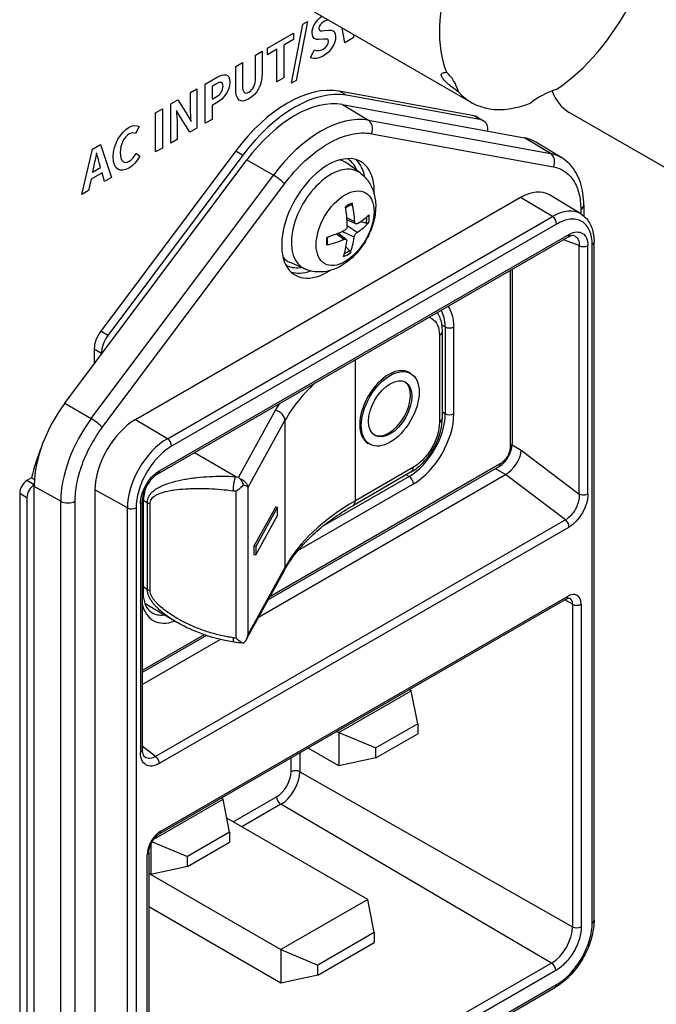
# Model space of a CAD drawing. Header units: millimetres. Extents: x 0 to 2376, y 0 to 1680.
# Tile 44 of 61: x 1440 to 1472, y 1136 to 1185. Entities that reach past the tile are written whole.
import ezdxf

# ---------------------------------------------------------------- set-up
doc = ezdxf.new("R2010")
doc.units = ezdxf.units.MM
doc.header["$LTSCALE"] = 0.2
doc.layers.add('01_Object Line', color=4, linetype='Continuous')

# ---------------------------------------------------------------- blocks, each defined once
blk = doc.blocks.new('A$Ccd511fa8')
for p, q in [((41.425, 64.798), (28.697, 72.147)), ((32.648, 65.737), (33.205, 68.618)), ((33.425, 68.746), (32.868, 65.865)), ((33.205, 68.618), (33.425, 68.746)), ((35.25, 67.712), (35.115, 68.442)), ((31.469, 67.448), (32.74, 68.182)), ((32.74, 67.863), (32.269, 67.59)), ((32.74, 68.182), (32.74, 67.863)), ((34.211, 67.887), (33.988, 67.868)), ((34.247, 68.305), (34.464, 68.324)), ((35.656, 67.946), (35.25, 67.712)), ((35.477, 68.213), (35.486, 68.219)), ((35.685, 68.112), (35.656, 67.946)), ((31.469, 67.129), (31.469, 67.448)), ((31.936, 67.399), (31.469, 67.129)), ((31.936, 65.799), (31.936, 67.399)), ((32.269, 67.59), (32.269, 65.991)), ((30.888, 67.112), (31.207, 67.296)), ((30.888, 66.023), (30.888, 67.112)), ((31.207, 67.296), (31.207, 66.241)), ((33.582, 66.992), (33.773, 67.367)), ((29.918, 66.552), (30.25, 66.744)), ((29.918, 65.497), (29.918, 66.552)), ((30.25, 66.744), (30.25, 65.655)), ((28.43, 65.693), (28.975, 66.008)), ((32.269, 65.991), (31.936, 65.799)), ((27.705, 65.274), (28.019, 65.456)), ((28.019, 65.456), (28.019, 63.537)), ((28.43, 63.774), (28.43, 65.693)), ((28.95, 65.69), (28.762, 65.581)), ((28.762, 65.581), (28.762, 64.951)), ((32.868, 65.865), (32.648, 65.737)), ((27.705, 64.509), (27.705, 65.274)), ((28.762, 64.951), (28.962, 65.067)), ((41.569, 64.142), (34.974, 65.347)), ((35.327, 65.142), (34.974, 65.347)), ((41.922, 63.938), (35.327, 65.142)), ((26.748, 64.722), (27.087, 64.918)), ((26.748, 62.803), (26.748, 64.722)), ((27.087, 64.918), (27.57, 64.175)), ((28.984, 64.776), (28.762, 64.648)), ((28.762, 64.648), (28.762, 63.966)), ((35.134, 64.689), (36.4, 63.922)), ((35.134, 64.689), (44.033, 63.062)), ((26.007, 64.294), (26.34, 64.486)), ((26.007, 62.375), (26.007, 64.294)), ((26.34, 64.486), (26.34, 62.567)), ((27.033, 64.407), (27.022, 64.401)), ((27.202, 64.092), (27.033, 64.407)), ((27.682, 63.343), (27.202, 64.092)), ((27.57, 64.175), (27.736, 63.856)), ((41.569, 64.142), (41.922, 63.938)), ((41.68, 64.102), (42.033, 63.898)), ((63.888, 54.104), (46.211, 64.31)), ((25.199, 63.618), (25.024, 63.273)), ((27.062, 63.755), (27.062, 62.985)), ((28.019, 63.537), (27.682, 63.343)), ((27.736, 63.856), (27.747, 63.862)), ((28.762, 63.966), (28.43, 63.774)), ((36.4, 63.922), (45.299, 62.295)), ((36.553, 63.268), (45.452, 61.641)), ((42.24, 63.389), (42.24, 63.44)), ((45.299, 62.295), (44.033, 63.062)), ((22.929, 62.517), (23.32, 62.743)), ((23.32, 62.743), (23.855, 61.133)), ((26.34, 62.567), (26.007, 62.375)), ((27.062, 62.985), (26.748, 62.803)), ((45.847, 62.089), (44.584, 62.855)), ((22.397, 60.291), (22.929, 62.517)), ((23.122, 62.338), (23.113, 62.333)), ((29.92, 62.429), (23.326, 53.61)), ((30.274, 62.225), (23.679, 53.406)), ((25.056, 62.311), (25.231, 62.173)), ((29.92, 62.429), (30.274, 62.225)), ((21.569, 50.092), (30.468, 61.995)), ((22.972, 61.624), (22.923, 61.385)), ((22.923, 61.385), (23.318, 61.614)), ((23.318, 61.614), (23.268, 61.795)), ((30.468, 61.995), (31.759, 61.242)), ((35.998, 61.348), (35.345, 61.825)), ((23.39, 61.357), (22.851, 61.046)), ((22.86, 49.339), (31.759, 61.242)), ((23.506, 60.932), (23.39, 61.357)), ((23.855, 61.133), (23.506, 60.932)), ((22.851, 61.046), (22.734, 60.486)), ((23.402, 48.91), (32.301, 60.813)), ((22.734, 60.486), (22.397, 60.291)), ((46.788, 59.344), (45.249, 60.277)), ((43.831, 60.149), (25.022, 49.289)), ((45.391, 59.217), (43.831, 60.149)), ((46.925, 59.768), (46.925, 59.246)), ((26.582, 48.357), (45.391, 59.217)), ((46.779, 59.564), (46.779, 59.349)), ((45.599, 58.852), (26.79, 47.992)), ((35.735, 58.962), (35.349, 59.15)), ((35.788, 58.859), (35.357, 59.05)), ((35.853, 58.441), (35.37, 58.77)), ((36.028, 58.974), (36.305, 58.897)), ((46.207, 58.34), (26.183, 46.779)), ((35.209, 58.101), (34.822, 58.366)), ((35.312, 58.099), (34.904, 58.397)), ((35.707, 58.202), (35.125, 58.487)), ((26.121, 46.641), (46.145, 58.202)), ((46.702, 57.795), (45.943, 58.086)), ((46.145, 58.202), (46.145, 58.202)), ((46.702, 45.647), (46.702, 57.795)), ((47.125, 45.648), (47.125, 57.795)), ((47.34, 24.697), (47.34, 57.847)), ((47.428, 24.819), (47.428, 57.969)), ((35.484, 57.554), (35.306, 57.741)), ((33.29, 56.657), (32.551, 56.984)), ((43.336, 56.581), (43.336, 47.983)), ((43.424, 56.632), (43.424, 48.105)), ((40.155, 53.821), (39.997, 53.912)), ((23.679, 53.406), (23.326, 53.61)), ((40.018, 49.371), (40.018, 53.617)), ((40.155, 53.821), (40.155, 49.575)), ((40.579, 49.575), (40.579, 53.821)), ((39.872, 53.412), (39.872, 49.167)), ((23.007, 52.744), (23.361, 52.54)), ((23.007, 52.744), (23.007, 52.016)), ((23.361, 52.54), (23.361, 52.489)), ((35.77, 45.329), (35.77, 52.213)), ((38.468, 51.552), (38.397, 51.593)), ((21.569, 50.092), (22.86, 49.339)), ((31.851, 49.742), (30.058, 46.484)), ((40.155, 49.575), (40.018, 49.654)), ((26.582, 48.357), (25.022, 49.289)), ((30.535, 45.989), (32.327, 49.246)), ((32.327, 49.246), (32.327, 42.061)), ((36.468, 48.088), (36.397, 48.129)), ((29.918, 46.503), (27.9, 47.669)), ((43.423, 48.059), (43.875, 47.792)), ((43.875, 47.792), (46.702, 45.647)), ((42.779, 46.988), (31.501, 40.477)), ((42.842, 47.125), (31.583, 40.625)), ((38.495, 46.733), (35.667, 45.1)), ((38.599, 46.962), (35.77, 45.329)), ((43.108, 46.603), (42.616, 46.894)), ((19.946, 46.44), (19.719, 46.309)), ((20.073, 46.105), (19.719, 46.309)), ((19.946, 46.44), (20.085, 46.36)), ((31.038, 39.634), (43.108, 46.603)), ((38.387, 46.513), (34.17, 44.079)), ((38.387, 46.513), (38.25, 46.592)), ((46.029, 44.387), (43.108, 46.603)), ((20.073, 46.105), (20.073, 46.105)), ((21.374, 45.298), (20.073, 46.023)), ((20.073, 12.873), (20.073, 46.023)), ((24.629, 44.975), (23.043, 45.86)), ((23.043, 45.86), (23.043, 12.71)), ((29.945, 38.61), (29.945, 45.795)), ((30.535, 38.803), (30.535, 45.989)), ((32.961, 42.89), (38.599, 46.146)), ((19.366, 45.697), (19.719, 45.492)), ((19.366, 45.697), (19.366, 13.159)), ((19.719, 45.492), (19.719, 12.955)), ((21.374, 12.148), (21.374, 45.298)), ((22.075, 12.151), (22.075, 45.301)), ((25.352, 45.296), (25.352, 33.149)), ((25.404, 45.354), (25.6, 45.241)), ((25.6, 45.241), (25.6, 40.995)), ((24.629, 11.825), (24.629, 44.975)), ((25.05, 44.977), (25.05, 11.828)), ((25.264, 45.174), (25.264, 33.026)), ((25.393, 45.125), (25.393, 40.879)), ((25.735, 40.939), (25.735, 45.185)), ((31.873, 45.032), (30.813, 43.106)), ((31.968, 45.015), (30.909, 43.089)), ((31.873, 45.032), (31.968, 45.015)), ((31.968, 44.606), (31.968, 45.015)), ((46.029, 44.387), (26.005, 32.826)), ((30.909, 42.681), (31.968, 44.606)), ((46.207, 44.043), (26.183, 32.482)), ((30.909, 43.089), (30.813, 43.106)), ((30.813, 43.106), (30.813, 42.698)), ((30.909, 43.089), (30.909, 42.681)), ((30.813, 42.698), (30.909, 42.681)), ((32.289, 41.907), (30.47, 38.603)), ((32.327, 42.061), (30.535, 38.803)), ((25.6, 40.995), (25.393, 41.114)), ((46.067, 40.517), (26.198, 29.045)), ((26.26, 29.182), (46.13, 40.654)), ((46.378, 40.266), (46.002, 40.479)), ((27.035, 39.388), (25.49, 40.28)), ((46.378, 40.266), (46.378, 24.507)), ((46.801, 40.267), (46.801, 24.508)), ((27.035, 39.388), (27.035, 39.388)), ((28.379, 38.775), (25.352, 37.028)), ((28.489, 38.738), (25.352, 36.926)), ((25.352, 36.351), (29.155, 38.546)), ((30.47, 38.603), (30.47, 38.603)), ((29.85, 38.415), (29.85, 38.415)), ((34.957, 34), (38.493, 36.041)), ((38.493, 36.041), (38.404, 36.092)), ((38.811, 34.429), (38.493, 36.041)), ((38.811, 34.429), (36.76, 33.245)), ((38.811, 34.429), (38.811, 33.939)), ((34.869, 34.051), (34.957, 34)), ((34.957, 34), (36.76, 33.245)), ((34.957, 34), (34.957, 32.367)), ((36.76, 32.755), (38.811, 33.939)), ((26.005, 32.826), (25.352, 33.331)), ((34.957, 32.367), (33.455, 33.235)), ((36.76, 32.755), (36.76, 33.245)), ((25.352, 33.149), (25.352, 33.149)), ((32.625, 32.082), (32.625, 32.756)), ((33.048, 33), (33.048, 32.083)), ((36.76, 32.755), (34.957, 32.367)), ((33.048, 32.083), (46.378, 24.507)), ((29.797, 29.631), (31.917, 30.855)), ((25.916, 28.78), (29.3, 30.734)), ((29.3, 30.734), (29.212, 30.785)), ((29.619, 29.122), (29.3, 30.734)), ((32.127, 30.488), (30.22, 29.387)), ((45.353, 22.732), (32.127, 30.488)), ((36.371, 25.835), (29.482, 29.813)), ((29.619, 29.122), (27.568, 27.938)), ((29.619, 29.122), (29.619, 28.632)), ((25.765, 28.519), (25.765, 27.06)), ((25.838, 28.662), (27.568, 27.938)), ((27.568, 27.448), (29.619, 28.632)), ((25.589, 12.261), (25.589, 28.02)), ((25.677, 28.142), (25.677, 12.384)), ((27.568, 27.448), (27.568, 27.938)), ((27.568, 27.448), (25.765, 27.06)), ((25.765, 27.06), (25.677, 27.111)), ((25.765, 27.06), (32.129, 23.386)), ((36.371, 25.835), (32.129, 23.386)), ((36.69, 24.223), (36.371, 25.835)), ((32.129, 21.753), (25.677, 25.478)), ((36.69, 24.223), (33.932, 22.63)), ((36.69, 24.223), (36.69, 23.733)), ((33.932, 22.141), (36.69, 23.733)), ((32.129, 23.386), (33.932, 22.63)), ((32.129, 23.386), (32.129, 21.753)), ((45.353, 22.732), (26.615, 11.914)), ((33.932, 22.141), (33.932, 22.63)), ((45.564, 22.366), (26.826, 11.547)), ((33.932, 22.141), (32.129, 21.753)), ((26.79, 10.823), (45.599, 21.682)), ((26.728, 10.685), (45.537, 21.545))]:
    blk.add_line(p, q)
for centre, major_axis, ratio, start_param, end_param in [((45.175, 71.294), (-3.75, -6.495), 0.57735, 5.050717, 5.858601), ((45.175, 71.294), (3.75, 6.495), 0.57735, 4.00352, 4.811403), ((37.895, 62.709), (2.129, 3.688), 0.57735, 5.766462, 6.190053), ((32.447, 59.454), (3.25, 5.629), 0.57735, 0.203331, 1.367465), ((32.801, 59.25), (3.25, 5.629), 0.57735, 0.203331, 1.367465), ((45.175, 71.294), (-3.75, -6.495), 0.57735, 6.097915, 6.905798), ((44.821, 61.619), (-2.129, -3.688), 0.57735, 3.672067, 4.095658), ((48.711, 68.64), (-2.5, -4.33), 0.57735, 5.836943, 6.283185), ((32.801, 59.25), (3, 5.196), 0.57735, 0.203154, 1.367642), ((34.08, 58.512), (2.984, 5.169), 0.57735, 0.203154, 1.367642), ((41.18, 63.236), (0.5, 0.866), 0.57735, 0, 0.203331), ((36.2, 63.472), (0.09, 0.492), 0.799705, 4.434443, 5.987786), ((41.533, 63.032), (0.5, 0.866), 0.57735, 5.497787, 6.486516), ((42.205, 58.801), (2.35, 4.07), 0.57735, 6.270842, 6.48634), ((34.427, 59.128), (-1.6, -2.771), 0.57735, 2.30731, 7.117468), ((43.484, 58.063), (2.334, 4.043), 0.57735, 6.270842, 6.48634), ((45.099, 61.845), (0.09, 0.492), 0.799705, 4.434443, 5.987786), ((34.56, 59.051), (1.357, 2.35), 0.57735, 6.221282, 9.486681), ((33.861, 59.454), (1.4, 2.425), 0.57735, 6.221282, 6.460896), ((34.003, 59.373), (1.6, 2.771), 0.57735, 5.688305, 6.150211), ((31.947, 61.017), (0.4, -0.299), 0.164736, 0.625309, 2.178652), ((43.831, 57.862), (1.4, 2.425), 0.57735, 6.270842, 7.068583), ((35.399, 58.566), (-0.741, -1.284), 0.57735, 3.726093, 4.041632), ((32.155, 60.573), (1.974, -4.59), 0.55342, 0.944985, 1.151048), ((31.912, 60.445), (-2.704, 4.202), 0.645375, 3.986836, 4.192898), ((46.425, 59.768), (0.5, 0), 0.57735, 5.497787, 6.283185), ((32.027, 60.366), (-4.995, -0.148), 0.494751, 2.433447, 2.639509), ((35.363, 58.587), (-0.681, -1.18), 0.57735, 2.143862, 2.40885), ((35.399, 58.566), (0.741, 1.284), 0.57735, 5.296889, 5.612428), ((45.391, 56.962), (1.381, 2.392), 0.57735, 6.270842, 7.068583), ((45.387, 58.974), (-0.15, 0.26), 0.57735, 3.926991, 5.480334), ((32.038, 60.653), (4.967, -0.542), 0.604856, 5.651517, 5.85758), ((32.029, 60.367), (-4.992, -0.213), 0.504218, 2.037644, 2.243706), ((46.21, 57.535), (-0.63, -0.855), 0.569836, 4.021448, 4.058034), ((35.399, 58.566), (-0.741, -1.284), 0.57735, 5.296889, 5.612428), ((32.04, 60.654), (4.96, -0.607), 0.59539, 5.27002, 5.476082), ((32.155, 60.575), (2.039, -4.562), 0.544736, 0.547947, 0.754009), ((31.912, 60.447), (-2.644, 4.24), 0.654059, 3.606807, 3.81287), ((47.128, 57.969), (0.3, 0), 0.57735, 5.497787, 6.283185), ((35.399, 58.566), (0.741, 1.284), 0.57735, 3.726093, 4.041632), ((35.363, 58.587), (-0.681, -1.18), 0.57735, 0.651375, 0.911474), ((33.861, 59.454), (-1.4, -2.425), 0.57735, 6.105475, 6.345089), ((34.003, 59.373), (-1.6, -2.771), 0.57735, 0.132974, 0.594881), ((38.387, 52.8), (1.25, 2.165), 0.57735, 5.497787, 5.967145), ((38.599, 52.678), (1.4, 2.425), 0.57735, 5.497787, 6.034128), ((23.714, 53.152), (-0.5, -0.866), 0.57735, 4.509058, 5.497787), ((39.518, 53.617), (0.5, 0), 0.57735, 5.497787, 6.283185), ((40.367, 53.943), (-0.3, 0), 0.57735, 0.785398, 2.356194), ((24.068, 52.948), (-0.5, -0.866), 0.57735, 4.509058, 5.497787), ((37.397, 49.861), (-1, -1.732), 0.57735, 3.141593, 6.283185), ((45.67, 46.799), (-14, 0), 0.57735, 5.727958, 5.975589), ((37.397, 49.861), (0.75, 1.299), 0.57735, 3.188751, 6.236027), ((23.396, 47.942), (2.35, 4.07), 0.57735, 1.367642, 2.334919), ((45.67, 47.207), (-14.5, 0), 0.57735, 5.935859, 5.975589), ((31.851, 49.333), (0.438, -0.241), 0.778174, 0.40456, 1.975356), ((38.387, 48.554), (1.25, 2.165), 0.57735, 3.926991, 5.497787), ((38.599, 48.432), (-1.4, -2.425), 0.57735, 0.785398, 2.356194), ((40.367, 49.697), (0.3, 0), 0.57735, 3.926991, 5.497787), ((24.675, 47.203), (2.334, 4.043), 0.57735, 1.367642, 2.356194), ((23.048, 49.114), (0.4, -0.299), 0.164736, 0.625309, 2.178652), ((25.022, 47.003), (1.4, 2.425), 0.57735, 0.785398, 2.356194), ((39.518, 49.371), (0.5, 0), 0.57735, 5.497787, 6.283185), ((26.582, 46.103), (1.381, 2.392), 0.57735, 0.785398, 2.356194), ((26.578, 48.115), (-0.15, 0.26), 0.57735, 3.926991, 5.480334), ((24.344, 47.436), (-3.25, -5.629), 0.57735, 4.947159, 5.202756), ((43.171, 47.381), (-0.558, -0.831), 0.520494, 0.821727, 2.392057), ((43.124, 48.105), (0.3, 0), 0.57735, 5.497787, 6.283185), ((26.18, 45.97), (-0.631, -0.859), 0.565615, 4.052289, 4.088875), ((38.245, 47.166), (0.25, -0.433), 0.57735, 0, 0.785398), ((42.629, 47.248), (0.15, -0.26), 0.57735, 0, 0.785398), ((19.719, 45.901), (-0.25, -0.433), 0.57735, 3.926991, 5.497787), ((34.47, 57.45), (19.5, 0), 0.577348, 4.476794, 4.484153), ((38.387, 46.268), (-0.15, 0.26), 0.57735, 3.926991, 5.497787), ((20.073, 45.697), (-0.25, -0.433), 0.57735, 3.925573, 5.497787), ((23.396, 47.942), (-2.35, -4.07), 0.57735, 5.476516, 5.497792), ((34.47, 57.042), (20, 0), 0.57735, 4.476792, 4.48415), ((30.058, 46.076), (0.499, -0.128), 0.188829, 0.356078, 0.526776), ((21.721, 45.505), (0.5, 0), 0.57735, 3.944444, 5.497787), ((25.953, 45.445), (0.5, 0), 0.57735, 3.926991, 4.260388), ((45.67, 39.614), (-14, 0), 0.57735, 5.497787, 5.975589), ((35.417, 45.533), (0.25, -0.433), 0.57735, 0, 0.785398), ((24.837, 45.1), (-0.3, 0), 0.57735, 0.802851, 2.356194), ((27.285, 46.146), (1.4, 2.425), 0.57735, 2.266831, 2.266838), ((25.093, 45.125), (0.3, 0), 0.57735, 5.754188, 6.283185), ((31.851, 42.148), (0.438, -0.241), 0.778174, 0, 0.40456), ((25.953, 41.199), (0.5, 0), 0.57735, 3.926991, 4.260388), ((25.093, 40.879), (0.3, 0), 0.57735, 5.754188, 6.283185), ((45.917, 40.777), (0.15, -0.26), 0.57735, 0, 0.785398), ((46.13, 39.879), (0.475, 0.822), 0.57735, 5.497787, 7.068583), ((45.919, 40), (0.325, 0.562), 0.57735, 5.497787, 6.288739), ((27.285, 41.9), (-1.4, -2.425), 0.57735, 5.715791, 6.89007), ((46.589, 40.389), (0.3, 0), 0.57735, 3.934845, 5.497787), ((27.073, 42.022), (-1.25, -2.165), 0.57735, 0, 0.402716), ((34.47, 49.857), (-20, 0), 0.57735, 1.3352, 1.342558), ((30.058, 38.891), (0.174, 0.678), 0.690861, 4.590173, 4.760871), ((31.917, 31.673), (-0.501, -0.868), 0.57735, 0.785398, 2.356194), ((32.127, 31.552), (0.651, 1.128), 0.57735, 3.926991, 5.497787), ((32.838, 31.96), (0.3, 0), 0.57735, 0.793252, 2.356194), ((32.129, 30.732), (-0.15, 0.26), 0.57735, 0.785398, 2.348341), ((26.26, 28.407), (0.475, 0.822), 0.57735, 0.785398, 2.356194), ((26.048, 29.305), (0.15, -0.26), 0.57735, 0, 0.785398), ((25.377, 28.142), (0.3, 0), 0.57735, 5.497787, 6.283185), ((47.128, 24.819), (0.3, 0), 0.57735, 5.497787, 6.283185), ((45.353, 23.916), (-0.725, -1.255), 0.57735, 0.785398, 2.356194), ((46.589, 24.631), (0.3, 0), 0.57735, 3.934845, 5.497787), ((45.352, 22.488), (0.15, -0.26), 0.57735, 0.785398, 2.348341), ((45.387, 21.805), (0.15, -0.26), 0.57735, 0, 0.785398)]:
    blk.add_ellipse(centre, major_axis=major_axis, ratio=ratio, start_param=start_param, end_param=end_param)
for centre, major_axis in [((35.264, 58.645), (-0.999, -1.73)), ((37.468, 49.82), (1, 1.732)), ((37.468, 49.82), (0.75, 1.299))]:
    blk.add_ellipse(centre, major_axis=major_axis, ratio=0.57735)
for points, knots in [([(33.988, 67.868), (33.82, 67.851), (33.651, 67.909), (33.651, 68.189), (33.651, 68.471), (33.844, 68.806), (34.127, 69.012)], [5, 5, 5, 5, 6, 6, 6, 6.899035, 6.899035, 6.899035, 6.899035]), ([(34.467, 68.816), (34.394, 68.819), (34.316, 68.798), (34.226, 68.747), (34.08, 68.662), (33.986, 68.533), (33.986, 68.406), (33.986, 68.268), (34.105, 68.288), (34.247, 68.305)], [9.346779, 9.346779, 9.346779, 9.346779, 10, 10, 10, 11, 11, 11, 12, 12, 12, 12]), ([(34.464, 68.324), (34.667, 68.345), (34.799, 68.273), (34.799, 67.996), (34.799, 67.682), (34.572, 67.284), (34.188, 67.062), (33.966, 66.934), (33.744, 66.907), (33.582, 66.992)], [13, 13, 13, 13, 14, 14, 14, 15, 15, 15, 16, 16, 16, 16]), ([(33.773, 67.367), (33.892, 67.309), (34.049, 67.314), (34.195, 67.398), (34.368, 67.498), (34.46, 67.637), (34.46, 67.772), (34.46, 67.914), (34.359, 67.9), (34.211, 67.887)], [1, 1, 1, 1, 2, 2, 2, 3, 3, 3, 4, 4, 4, 4]), ([(28.975, 66.008), (29.344, 66.221), (29.626, 66.236), (29.626, 65.782), (29.626, 65.344), (29.341, 64.982), (28.984, 64.776)], [1, 1, 1, 1, 2, 2, 2, 3, 3, 3, 3]), ([(31.207, 66.241), (31.207, 65.603), (30.971, 65.205), (30.565, 64.97), (30.16, 64.737), (29.918, 64.859), (29.918, 65.497)], [8, 8, 8, 8, 9, 9, 9, 10, 10, 10, 10]), ([(30.25, 65.655), (30.25, 65.256), (30.369, 65.19), (30.565, 65.302), (30.762, 65.416), (30.888, 65.624), (30.888, 66.023)], [3, 3, 3, 3, 4, 4, 4, 5, 5, 5, 5]), ([(40.798, 65.308), (40.643, 65.421), (40.494, 65.535), (40.289, 65.708), (40.214, 65.775), (40.087, 65.905), (40.035, 65.967), (39.973, 66.07), (39.959, 66.115), (39.966, 66.182), (39.985, 66.206), (40.056, 66.252), (40.127, 66.266), (40.213, 66.267)], [-1.31161, -1.31161, -1.31161, -1.31161, -1.2581378, -1.2581378, -1.2293251, -1.2293251, -1.2005123, -1.2005123, -1.1716995, -1.1716995, -1.1428867, -1.1428867, -1.0894145, -1.0894145, -1.0894145, -1.0894145]), ([(28.962, 65.067), (29.191, 65.199), (29.301, 65.374), (29.301, 65.594), (29.301, 65.817), (29.18, 65.823), (28.95, 65.69)], [0, 0, 0, 0, 1, 1, 1, 2, 2, 2, 2]), ([(23.94, 62.133), (23.94, 62.766), (24.292, 63.34), (24.712, 63.583), (24.923, 63.705), (25.092, 63.685), (25.199, 63.618)], [0, 0, 0, 0, 1, 1, 1, 2, 2, 2, 2]), ([(25.024, 63.273), (24.941, 63.318), (24.845, 63.33), (24.719, 63.257), (24.467, 63.112), (24.279, 62.754), (24.279, 62.342), (24.279, 61.925), (24.449, 61.772), (24.712, 61.923), (24.854, 62.005), (24.966, 62.148), (25.056, 62.311)], [3, 3, 3, 3, 4, 4, 4, 5, 5, 5, 6, 6, 6, 7, 7, 7, 7]), ([(32.301, 60.813), (32.609, 61.226), (32.94, 61.598), (33.301, 61.933), (33.663, 62.269), (34.04, 62.553), (34.427, 62.776), (34.813, 62.999), (35.19, 63.151), (35.552, 63.233), (35.914, 63.315), (36.244, 63.325), (36.553, 63.268)], [0, 0, 0, 0, 0.25, 0.25, 0.25, 0.5, 0.5, 0.5, 0.75, 0.75, 0.75, 1, 1, 1, 1]), ([(25.231, 62.173), (25.094, 61.91), (24.916, 61.709), (24.701, 61.585), (24.281, 61.342), (23.94, 61.493), (23.94, 62.133)], [8, 8, 8, 8, 9, 9, 9, 10, 10, 10, 10]), ([(46.925, 59.768), (46.925, 59.966), (46.912, 60.159), (46.858, 60.53), (46.817, 60.709), (46.705, 61.05), (46.634, 61.211), (46.46, 61.511), (46.358, 61.649), (46.124, 61.895), (45.991, 62.001), (45.847, 62.089)], [6.2831853, 6.2831853, 6.2831853, 6.2831853, 6.4377964, 6.4377964, 6.5924074, 6.5924074, 6.7470185, 6.7470185, 6.9016295, 6.9016295, 7.0562406, 7.0562406, 7.0562406, 7.0562406]), ([(35.849, 61.457), (35.842, 61.476), (35.834, 61.495), (35.825, 61.514), (35.721, 61.75), (35.569, 61.93), (35.37, 62.047)], [0.6151564, 0.6151564, 0.6151564, 0.6151564, 0.625, 0.625, 0.625, 0.748202, 0.748202, 0.748202, 0.748202]), ([(45.452, 61.641), (45.653, 61.604), (45.835, 61.531), (46, 61.419), (46.165, 61.308), (46.309, 61.159), (46.426, 60.975), (46.544, 60.791), (46.632, 60.577), (46.691, 60.338), (46.75, 60.099), (46.779, 59.842), (46.779, 59.564)], [0, 0, 0, 0, 0.25, 0.25, 0.25, 0.5, 0.5, 0.5, 0.75, 0.75, 0.75, 1, 1, 1, 1]), ([(35.998, 61.348), (36.158, 61.231), (36.294, 61.088), (36.521, 60.763), (36.605, 60.58), (36.732, 60.167), (36.759, 59.938), (36.76, 59.432), (36.715, 59.157), (36.559, 58.606), (36.442, 58.332), (36.151, 57.82), (35.977, 57.582), (35.573, 57.154), (35.344, 56.963), (34.832, 56.669), (34.552, 56.559), (34.004, 56.494), (33.756, 56.506), (33.436, 56.599), (33.362, 56.625), (33.29, 56.657)], [0.804173, 0.804173, 0.804173, 0.804173, 1.006097, 1.006097, 1.234589, 1.234589, 1.526249, 1.526249, 1.900996, 1.900996, 2.302846, 2.302846, 2.700481, 2.700481, 3.102169, 3.102169, 3.476465, 3.476465, 3.741676, 3.741676, 3.821959, 3.821959, 3.821959, 3.821959]), ([(35.288, 59.645), (35.301, 59.654), (35.314, 59.663), (35.348, 59.685), (35.37, 59.698), (35.412, 59.722), (35.434, 59.733), (35.476, 59.754), (35.497, 59.763), (35.538, 59.78), (35.559, 59.788), (35.579, 59.794)], [6.14227, 6.14227, 6.14227, 6.14227, 6.1824378, 6.1824378, 6.2498572, 6.2498572, 6.3172765, 6.3172765, 6.3846958, 6.3846958, 6.4521151, 6.4521151, 6.4521151, 6.4521151]), ([(35.609, 59.873), (35.61, 59.864), (35.611, 59.854), (35.611, 59.836), (35.608, 59.825), (35.6, 59.809), (35.594, 59.802), (35.584, 59.796), (35.582, 59.795), (35.579, 59.794)], [0.01226288, 0.01226288, 0.01226288, 0.01226288, 0.01515427, 0.01515427, 0.01895955, 0.01895955, 0.02271597, 0.02271597, 0.02396032, 0.02396032, 0.02396032, 0.02396032]), ([(46.788, 59.344), (46.874, 59.292), (46.953, 59.228), (47.092, 59.083), (47.152, 59.001), (47.255, 58.823), (47.297, 58.728), (47.363, 58.526), (47.388, 58.42), (47.42, 58.2), (47.428, 58.086), (47.428, 57.969)], [5.5101301, 5.5101301, 5.5101301, 5.5101301, 5.6647411, 5.6647411, 5.8193522, 5.8193522, 5.9739632, 5.9739632, 6.1285743, 6.1285743, 6.2831853, 6.2831853, 6.2831853, 6.2831853]), ([(35.37, 58.77), (35.371, 58.748), (35.368, 58.723), (35.353, 58.673), (35.342, 58.649), (35.316, 58.606), (35.299, 58.586), (35.263, 58.552), (35.243, 58.54), (35.225, 58.531)], [0, 0, 0, 0, 0.00749492, 0.00749492, 0.01498984, 0.01498984, 0.02248639, 0.02248639, 0.02966793, 0.02966793, 0.02966793, 0.02966793]), ([(35.869, 58.871), (35.853, 58.861), (35.836, 58.855), (35.804, 58.853), (35.789, 58.857), (35.765, 58.874), (35.755, 58.887), (35.74, 58.921), (35.736, 58.941), (35.735, 58.962)], [0, 0, 0, 0, 0.00749492, 0.00749492, 0.01498984, 0.01498984, 0.02248639, 0.02248639, 0.02966793, 0.02966793, 0.02966793, 0.02966793]), ([(36.427, 58.918), (36.422, 58.913), (36.415, 58.908), (36.399, 58.899), (36.387, 58.895), (36.363, 58.891), (36.349, 58.89), (36.326, 58.892), (36.315, 58.894), (36.305, 58.897)], [0.01226288, 0.01226288, 0.01226288, 0.01226288, 0.01515427, 0.01515427, 0.01895955, 0.01895955, 0.02271597, 0.02271597, 0.02575161, 0.02575161, 0.02575161, 0.02575161]), ([(47.34, 57.847), (47.34, 58.107), (47.298, 58.335), (47.211, 58.532), (47.124, 58.728), (46.997, 58.877), (46.83, 58.973), (46.664, 59.07), (46.471, 59.105), (46.258, 59.082), (46.044, 59.06), (45.826, 58.982), (45.599, 58.852)], [0, 0, 0, 0, 0.25, 0.25, 0.25, 0.5, 0.5, 0.5, 0.75, 0.75, 0.75, 1, 1, 1, 1]), ([(35.707, 58.202), (35.71, 58.222), (35.716, 58.246), (35.734, 58.293), (35.746, 58.317), (35.772, 58.359), (35.788, 58.381), (35.821, 58.416), (35.838, 58.43), (35.853, 58.441)], [0, 0, 0, 0, 0.00749492, 0.00749492, 0.01498984, 0.01498984, 0.02248639, 0.02248639, 0.02966793, 0.02966793, 0.02966793, 0.02966793]), ([(46.145, 58.202), (46.149, 58.205), (46.152, 58.207), (46.156, 58.21), (46.172, 58.223), (46.185, 58.241), (46.194, 58.263), (46.202, 58.285), (46.207, 58.311), (46.207, 58.34)], [0.4429001, 0.4429001, 0.4429001, 0.4429001, 0.5, 0.5, 0.5, 0.75, 0.75, 0.75, 1, 1, 1, 1]), ([(46.236, 58.356), (46.235, 58.327), (46.23, 58.3), (46.211, 58.255), (46.198, 58.237), (46.176, 58.22), (46.171, 58.217), (46.166, 58.214)], [0, 0, 0, 0, 0.25, 0.25, 0.5, 0.5, 0.5689111, 0.5689111, 0.5689111, 0.5689111]), ([(46.47, 58.274), (46.446, 58.284), (46.414, 58.289), (46.314, 58.278), (46.243, 58.256), (46.166, 58.214)], [0, 0, 0, 0, 0.03364511, 0.03364511, 0.0708247, 0.0708247, 0.0708247, 0.0708247]), ([(46.236, 58.356), (46.354, 58.42), (46.471, 58.456), (46.578, 58.462), (46.686, 58.469), (46.784, 58.445), (46.866, 58.394), (46.948, 58.342), (47.014, 58.262), (47.058, 58.16), (47.102, 58.058), (47.125, 57.933), (47.125, 57.795)], [0, 0, 0, 0, 0.25, 0.25, 0.25, 0.5, 0.5, 0.5, 0.75, 0.75, 0.75, 1, 1, 1, 1]), ([(46.47, 58.274), (46.49, 58.267), (46.509, 58.257), (46.527, 58.246), (46.587, 58.207), (46.633, 58.147), (46.663, 58.07), (46.693, 57.993), (46.706, 57.899), (46.702, 57.795)], [-0.573347, -0.573347, -0.573347, -0.573347, -0.5, -0.5, -0.5, -0.25, -0.25, -0.25, 0, 0, 0, 0]), ([(34.412, 57.881), (34.412, 57.879), (34.413, 57.878), (34.413, 57.869), (34.41, 57.86), (34.4, 57.847), (34.391, 57.84), (34.376, 57.832), (34.367, 57.829), (34.358, 57.827)], [0.03695808, 0.03695808, 0.03695808, 0.03695808, 0.03763655, 0.03763655, 0.04139296, 0.04139296, 0.04519824, 0.04519824, 0.04808963, 0.04808963, 0.04808963, 0.04808963]), ([(34.412, 57.881), (34.41, 57.903), (34.408, 57.926), (34.405, 57.974), (34.405, 57.998), (34.405, 58.048), (34.406, 58.073), (34.409, 58.124), (34.412, 58.151), (34.417, 58.195), (34.419, 58.212), (34.422, 58.23)], [4.5436527, 4.5436527, 4.5436527, 4.5436527, 4.6109998, 4.6109998, 4.6783469, 4.6783469, 4.745694, 4.745694, 4.8130411, 4.8130411, 4.8574163, 4.8574163, 4.8574163, 4.8574163]), ([(35.209, 58.101), (35.228, 58.109), (35.248, 58.114), (35.284, 58.113), (35.299, 58.108), (35.323, 58.092), (35.333, 58.079), (35.343, 58.047), (35.345, 58.029), (35.343, 58.01)], [0, 0, 0, 0, 0.00749492, 0.00749492, 0.01498984, 0.01498984, 0.02248639, 0.02248639, 0.02966793, 0.02966793, 0.02966793, 0.02966793]), ([(46.702, 57.795), (46.73, 57.779), (46.763, 57.766), (46.799, 57.758), (46.836, 57.749), (46.875, 57.745), (46.914, 57.745), (46.953, 57.745), (46.992, 57.749), (47.028, 57.758), (47.064, 57.767), (47.097, 57.779), (47.125, 57.795)], [-1, -1, -1, -1, -0.75, -0.75, -0.75, -0.5, -0.5, -0.5, -0.25, -0.25, -0.25, 0, 0, 0, 0]), ([(35.484, 57.554), (35.491, 57.546), (35.498, 57.537), (35.51, 57.518), (35.516, 57.504), (35.523, 57.481), (35.524, 57.467), (35.523, 57.449), (35.522, 57.44), (35.519, 57.433)], [0.0346009, 0.0346009, 0.0346009, 0.0346009, 0.03763655, 0.03763655, 0.04139296, 0.04139296, 0.04519824, 0.04519824, 0.04808963, 0.04808963, 0.04808963, 0.04808963]), ([(32.37, 56.851), (32.571, 56.738), (32.802, 56.696), (33.059, 56.724), (33.08, 56.726), (33.101, 56.728), (33.121, 56.732)], [0.7518718, 0.7518718, 0.7518718, 0.7518718, 0.875, 0.875, 0.875, 0.8849689, 0.8849689, 0.8849689, 0.8849689]), ([(40.018, 53.617), (40.018, 53.716), (40.011, 53.815), (39.983, 54.008), (39.961, 54.102), (39.899, 54.286), (39.859, 54.375), (39.797, 54.48), (39.784, 54.501), (39.77, 54.522)], [0, 0, 0, 0, 0.1570796, 0.1570796, 0.3141593, 0.3141593, 0.4712389, 0.4712389, 0.5114087, 0.5114087, 0.5114087, 0.5114087]), ([(39.371, 54.292), (39.416, 54.278), (39.458, 54.26), (39.499, 54.237), (39.623, 54.165), (39.717, 54.052), (39.78, 53.908), (39.843, 53.763), (39.872, 53.599), (39.872, 53.412)], [0.418628, 0.418628, 0.418628, 0.418628, 0.5, 0.5, 0.5, 0.75, 0.75, 0.75, 1, 1, 1, 1]), ([(38.495, 46.733), (38.668, 46.833), (38.831, 46.958), (39.136, 47.248), (39.276, 47.413), (39.527, 47.768), (39.638, 47.959), (39.82, 48.355), (39.892, 48.559), (39.991, 48.967), (40.018, 49.171), (40.018, 49.371)], [4.712389, 4.712389, 4.712389, 4.712389, 5.026548, 5.026548, 5.340708, 5.340708, 5.654867, 5.654867, 5.969026, 5.969026, 6.283185, 6.283185, 6.283185, 6.283185]), ([(39.872, 49.167), (39.872, 48.98), (39.843, 48.782), (39.78, 48.565), (39.717, 48.348), (39.623, 48.128), (39.499, 47.912), (39.375, 47.697), (39.231, 47.506), (39.074, 47.343), (38.917, 47.179), (38.761, 47.056), (38.599, 46.962)], [0, 0, 0, 0, 0.25, 0.25, 0.25, 0.5, 0.5, 0.5, 0.75, 0.75, 0.75, 1, 1, 1, 1]), ([(22.075, 45.301), (22.075, 45.578), (22.103, 45.868), (22.163, 46.176), (22.222, 46.483), (22.31, 46.799), (22.428, 47.119), (22.545, 47.439), (22.688, 47.753), (22.853, 48.055), (23.019, 48.358), (23.201, 48.641), (23.402, 48.91)], [0, 0, 0, 0, 0.25, 0.25, 0.25, 0.5, 0.5, 0.5, 0.75, 0.75, 0.75, 1, 1, 1, 1]), ([(26.79, 47.992), (26.564, 47.862), (26.346, 47.687), (26.132, 47.463), (25.919, 47.239), (25.726, 46.982), (25.56, 46.693), (25.393, 46.405), (25.266, 46.109), (25.179, 45.812), (25.092, 45.515), (25.05, 45.239), (25.05, 44.977)], [0, 0, 0, 0, 0.25, 0.25, 0.25, 0.5, 0.5, 0.5, 0.75, 0.75, 0.75, 1, 1, 1, 1]), ([(42.779, 46.988), (42.855, 47.032), (42.925, 47.085), (43.054, 47.208), (43.113, 47.277), (43.218, 47.426), (43.264, 47.506), (43.34, 47.672), (43.371, 47.757), (43.413, 47.931), (43.424, 48.018), (43.424, 48.105)], [4.712389, 4.712389, 4.712389, 4.712389, 5.026548, 5.026548, 5.340708, 5.340708, 5.654867, 5.654867, 5.969026, 5.969026, 6.283185, 6.283185, 6.283185, 6.283185]), ([(43.336, 47.983), (43.336, 47.91), (43.325, 47.833), (43.301, 47.749), (43.276, 47.665), (43.24, 47.579), (43.192, 47.495), (43.143, 47.411), (43.087, 47.337), (43.026, 47.273), (42.965, 47.21), (42.905, 47.162), (42.842, 47.125)], [0, 0, 0, 0, 0.25, 0.25, 0.25, 0.5, 0.5, 0.5, 0.75, 0.75, 0.75, 1, 1, 1, 1]), ([(25.264, 45.174), (25.264, 45.312), (25.287, 45.463), (25.331, 45.616), (25.376, 45.769), (25.441, 45.925), (25.523, 46.071), (25.605, 46.217), (25.703, 46.354), (25.811, 46.472), (25.919, 46.59), (26.036, 46.689), (26.154, 46.761)], [0, 0, 0, 0, 0.25, 0.25, 0.25, 0.5, 0.5, 0.5, 0.75, 0.75, 0.75, 1, 1, 1, 1]), ([(26.154, 46.761), (26.154, 46.733), (26.151, 46.707), (26.135, 46.664), (26.123, 46.647), (26.105, 46.632), (26.102, 46.63), (26.099, 46.628)], [0, 0, 0, 0, 0.25, 0.25, 0.5, 0.5, 0.5461031, 0.5461031, 0.5461031, 0.5461031]), ([(26.183, 46.779), (26.183, 46.75), (26.178, 46.724), (26.17, 46.702), (26.161, 46.68), (26.148, 46.662), (26.132, 46.649), (26.129, 46.646), (26.125, 46.644), (26.121, 46.641)], [0, 0, 0, 0, 0.25, 0.25, 0.25, 0.5, 0.5, 0.5, 0.5571001, 0.5571001, 0.5571001, 0.5571001]), ([(26.099, 46.628), (26.037, 46.591), (25.972, 46.541), (25.842, 46.42), (25.776, 46.347), (25.653, 46.183), (25.594, 46.091), (25.494, 45.898), (25.451, 45.795), (25.388, 45.596), (25.367, 45.496), (25.354, 45.368), (25.352, 45.331), (25.352, 45.296)], [0, 0, 0, 0, 0.0288691, 0.0288691, 0.0594043, 0.0594043, 0.091551, 0.091551, 0.1247514, 0.1247514, 0.1583016, 0.1583016, 0.1724566, 0.1724566, 0.1724566, 0.1724566]), ([(25.6, 45.241), (25.6, 45.295), (25.606, 45.346), (25.619, 45.395), (25.631, 45.444), (25.649, 45.491), (25.672, 45.534), (25.694, 45.576), (25.72, 45.616), (25.749, 45.653), (25.779, 45.69), (25.811, 45.724), (25.845, 45.756), (25.913, 45.819), (25.988, 45.873), (26.067, 45.922), (26.146, 45.971), (26.23, 46.014), (26.316, 46.052), (26.402, 46.091), (26.49, 46.125), (26.579, 46.157), (26.669, 46.188), (26.76, 46.216), (26.853, 46.242), (27.038, 46.294), (27.23, 46.337), (27.426, 46.373), (27.524, 46.391), (27.624, 46.407), (27.724, 46.422), (27.824, 46.437), (27.925, 46.45), (28.027, 46.461), (28.23, 46.484), (28.435, 46.501), (28.642, 46.512), (28.85, 46.523), (29.06, 46.529), (29.273, 46.527), (29.485, 46.526), (29.701, 46.519), (29.918, 46.503)], [0, 0, 0, 0, 0.03125, 0.03125, 0.03125, 0.0625, 0.0625, 0.0625, 0.09375, 0.09375, 0.09375, 0.125, 0.125, 0.125, 0.1875, 0.1875, 0.1875, 0.25, 0.25, 0.25, 0.3125, 0.3125, 0.3125, 0.375, 0.375, 0.375, 0.5, 0.5, 0.5, 0.5625, 0.5625, 0.5625, 0.625, 0.625, 0.625, 0.75, 0.75, 0.75, 0.875, 0.875, 0.875, 1, 1, 1, 1]), ([(29.802, 45.814), (29.802, 45.868), (29.805, 45.928), (29.811, 45.992), (29.816, 46.055), (29.825, 46.121), (29.836, 46.185), (29.847, 46.249), (29.86, 46.31), (29.874, 46.365), (29.888, 46.419), (29.903, 46.466), (29.918, 46.503)], [-1, -1, -1, -1, -0.75, -0.75, -0.75, -0.5, -0.5, -0.5, -0.25, -0.25, -0.25, 0, 0, 0, 0]), ([(30.058, 46.484), (30.059, 46.484), (30.059, 46.483), (30.069, 46.473), (30.079, 46.462), (30.1, 46.439), (30.11, 46.427), (30.12, 46.414)], [-0.00027163, -0.00027163, -0.00027163, -0.00027163, 0, 0, 0.00601363, 0.00601363, 0.01229863, 0.01229863, 0.01229863, 0.01229863]), ([(30.12, 46.414), (30.167, 46.398), (30.213, 46.376), (30.255, 46.349), (30.298, 46.322), (30.338, 46.29), (30.372, 46.253), (30.406, 46.217), (30.435, 46.178), (30.457, 46.136), (30.479, 46.096), (30.494, 46.054), (30.502, 46.012)], [0, 0, 0, 0, 0.247, 0.247, 0.247, 0.5, 0.5, 0.5, 0.753, 0.753, 0.753, 1, 1, 1, 1]), ([(30.12, 46.414), (30.144, 46.385), (30.178, 46.337), (30.245, 46.216), (30.274, 46.156), (30.3, 46.094)], [0.00000004, 0.00000004, 0.00000004, 0.00000004, 0.01453852, 0.01453852, 0.02624927, 0.02624927, 0.02624927, 0.02624927]), ([(25.509, 45.924), (25.508, 45.921), (25.507, 45.917), (25.442, 45.676), (25.405, 45.444), (25.394, 45.196), (25.393, 45.16), (25.393, 45.125)], [2.7818206, 2.7818206, 2.7818206, 2.7818206, 2.7858984, 2.7858984, 3.089729, 3.089729, 3.1415927, 3.1415927, 3.1415927, 3.1415927]), ([(25.735, 45.185), (25.735, 45.228), (25.741, 45.267), (25.753, 45.304), (25.765, 45.341), (25.782, 45.376), (25.804, 45.408), (25.825, 45.439), (25.85, 45.468), (25.878, 45.494), (25.906, 45.52), (25.937, 45.544), (25.969, 45.565), (26.034, 45.609), (26.106, 45.644), (26.181, 45.675), (26.257, 45.706), (26.337, 45.732), (26.419, 45.754), (26.5, 45.777), (26.584, 45.796), (26.669, 45.813), (26.754, 45.829), (26.84, 45.843), (26.928, 45.856), (27.104, 45.88), (27.285, 45.897), (27.47, 45.909), (27.563, 45.915), (27.657, 45.919), (27.751, 45.922), (27.846, 45.926), (27.94, 45.927), (28.036, 45.928), (28.226, 45.93), (28.419, 45.926), (28.613, 45.919), (28.807, 45.911), (29.004, 45.899), (29.202, 45.882), (29.4, 45.864), (29.6, 45.842), (29.802, 45.814)], [-1, -1, -1, -1, -0.96875, -0.96875, -0.96875, -0.9375, -0.9375, -0.9375, -0.90625, -0.90625, -0.90625, -0.875, -0.875, -0.875, -0.8125, -0.8125, -0.8125, -0.75, -0.75, -0.75, -0.6875, -0.6875, -0.6875, -0.625, -0.625, -0.625, -0.5, -0.5, -0.5, -0.4375, -0.4375, -0.4375, -0.375, -0.375, -0.375, -0.25, -0.25, -0.25, -0.125, -0.125, -0.125, 0, 0, 0, 0]), ([(30.3, 46.094), (30.245, 46.038), (30.188, 45.986), (30.069, 45.885), (30.006, 45.837), (29.946, 45.796), (29.946, 45.795), (29.945, 45.795)], [0.00000152, 0.00000152, 0.00000152, 0.00000152, 0.02327688, 0.02327688, 0.04890277, 0.04890277, 0.04917237, 0.04917237, 0.04917237, 0.04917237]), ([(30.502, 46.012), (30.48, 46.027), (30.45, 46.041), (30.381, 46.068), (30.343, 46.081), (30.3, 46.094)], [-0.03827678, -0.03827678, -0.03827678, -0.03827678, -0.01785342, -0.01785342, -0.00000112, -0.00000112, -0.00000112, -0.00000112]), ([(25.264, 45.174), (25.292, 45.19), (25.314, 45.209), (25.329, 45.23), (25.344, 45.251), (25.352, 45.273), (25.352, 45.296), (25.352, 45.296), (25.352, 45.296), (25.352, 45.296)], [-1, -1, -1, -1, -0.75, -0.75, -0.75, -0.5, -0.5, -0.5, -0.4983478, -0.4983478, -0.4983478, -0.4983478]), ([(46.702, 45.647), (46.706, 45.535), (46.693, 45.413), (46.661, 45.29), (46.63, 45.166), (46.581, 45.041), (46.519, 44.925), (46.457, 44.808), (46.381, 44.7), (46.297, 44.608), (46.213, 44.516), (46.121, 44.441), (46.029, 44.387)], [-1, -1, -1, -1, -0.75, -0.75, -0.75, -0.5, -0.5, -0.5, -0.25, -0.25, -0.25, 0, 0, 0, 0]), ([(47.125, 45.648), (47.125, 45.507), (47.101, 45.352), (47.055, 45.196), (47.009, 45.039), (46.941, 44.881), (46.856, 44.732), (46.771, 44.584), (46.669, 44.445), (46.558, 44.327), (46.447, 44.209), (46.327, 44.112), (46.207, 44.043)], [0, 0, 0, 0, 0.25, 0.25, 0.25, 0.5, 0.5, 0.5, 0.75, 0.75, 0.75, 1, 1, 1, 1]), ([(47.125, 45.648), (47.097, 45.632), (47.064, 45.619), (47.028, 45.61), (46.992, 45.601), (46.953, 45.597), (46.914, 45.597), (46.875, 45.597), (46.836, 45.601), (46.799, 45.61), (46.763, 45.618), (46.73, 45.631), (46.702, 45.647)], [-1, -1, -1, -1, -0.75, -0.75, -0.75, -0.5, -0.5, -0.5, -0.25, -0.25, -0.25, 0, 0, 0, 0]), ([(32.289, 41.907), (32.417, 42.141), (32.566, 42.373), (32.903, 42.829), (33.092, 43.054), (33.508, 43.495), (33.735, 43.711), (34.226, 44.131), (34.491, 44.335), (35.053, 44.729), (35.352, 44.919), (35.667, 45.1)], [4.2345867, 4.2345867, 4.2345867, 4.2345867, 4.3301471, 4.3301471, 4.4257076, 4.4257076, 4.5212681, 4.5212681, 4.6168285, 4.6168285, 4.712389, 4.712389, 4.712389, 4.712389]), ([(46.207, 44.043), (46.207, 44.071), (46.202, 44.103), (46.194, 44.135), (46.185, 44.167), (46.172, 44.199), (46.156, 44.231), (46.14, 44.262), (46.121, 44.292), (46.099, 44.318), (46.077, 44.345), (46.053, 44.368), (46.029, 44.387)], [0, 0, 0, 0, 0.25, 0.25, 0.25, 0.5, 0.5, 0.5, 0.75, 0.75, 0.75, 1, 1, 1, 1]), ([(27.035, 39.388), (26.973, 39.424), (26.911, 39.462), (26.849, 39.5), (26.756, 39.559), (26.664, 39.62), (26.574, 39.685), (26.484, 39.75), (26.396, 39.818), (26.311, 39.889), (26.226, 39.961), (26.143, 40.036), (26.064, 40.117), (26.025, 40.157), (25.986, 40.199), (25.949, 40.243), (25.912, 40.286), (25.876, 40.33), (25.842, 40.376), (25.826, 40.399), (25.809, 40.423), (25.793, 40.447), (25.778, 40.471), (25.762, 40.495), (25.748, 40.52), (25.719, 40.569), (25.693, 40.62), (25.671, 40.672), (25.649, 40.723), (25.631, 40.777), (25.619, 40.832), (25.606, 40.887), (25.6, 40.941), (25.6, 40.995)], [0.583929, 0.583929, 0.583929, 0.583929, 0.625, 0.625, 0.625, 0.6875, 0.6875, 0.6875, 0.75, 0.75, 0.75, 0.8125, 0.8125, 0.8125, 0.84375, 0.84375, 0.84375, 0.875, 0.875, 0.875, 0.890625, 0.890625, 0.890625, 0.90625, 0.90625, 0.90625, 0.9375, 0.9375, 0.9375, 0.96875, 0.96875, 0.96875, 1, 1, 1, 1]), ([(29.802, 38.629), (29.7, 38.643), (29.599, 38.66), (29.498, 38.678), (29.398, 38.697), (29.298, 38.717), (29.199, 38.74), (29, 38.786), (28.804, 38.839), (28.609, 38.9), (28.415, 38.961), (28.223, 39.03), (28.033, 39.106), (27.843, 39.182), (27.655, 39.266), (27.47, 39.357), (27.377, 39.403), (27.285, 39.451), (27.194, 39.501), (27.103, 39.551), (27.013, 39.603), (26.925, 39.657), (26.836, 39.711), (26.749, 39.767), (26.664, 39.826), (26.578, 39.884), (26.495, 39.945), (26.414, 40.009), (26.333, 40.073), (26.254, 40.139), (26.179, 40.209), (26.141, 40.245), (26.104, 40.281), (26.069, 40.318), (26.033, 40.355), (25.999, 40.393), (25.967, 40.433), (25.951, 40.452), (25.935, 40.472), (25.92, 40.492), (25.905, 40.512), (25.89, 40.533), (25.877, 40.554), (25.849, 40.595), (25.824, 40.637), (25.803, 40.68), (25.782, 40.722), (25.765, 40.766), (25.753, 40.81), (25.741, 40.854), (25.735, 40.897), (25.735, 40.939)], [-1, -1, -1, -1, -0.9375, -0.9375, -0.9375, -0.875, -0.875, -0.875, -0.75, -0.75, -0.75, -0.625, -0.625, -0.625, -0.5, -0.5, -0.5, -0.4375, -0.4375, -0.4375, -0.375, -0.375, -0.375, -0.3125, -0.3125, -0.3125, -0.25, -0.25, -0.25, -0.1875, -0.1875, -0.1875, -0.15625, -0.15625, -0.15625, -0.125, -0.125, -0.125, -0.109375, -0.109375, -0.109375, -0.09375, -0.09375, -0.09375, -0.0625, -0.0625, -0.0625, -0.03125, -0.03125, -0.03125, 0, 0, 0, 0]), ([(25.393, 40.879), (25.393, 40.773), (25.4, 40.673), (25.428, 40.487), (25.449, 40.401), (25.5, 40.247), (25.532, 40.179), (25.602, 40.059), (25.642, 40.008), (25.727, 39.921), (25.773, 39.886), (25.823, 39.857)], [3.1415927, 3.1415927, 3.1415927, 3.1415927, 3.2986723, 3.2986723, 3.4557519, 3.4557519, 3.6128316, 3.6128316, 3.7699112, 3.7699112, 3.9269908, 3.9269908, 3.9269908, 3.9269908]), ([(46.067, 40.517), (46.091, 40.53), (46.112, 40.541), (46.152, 40.556), (46.169, 40.561), (46.198, 40.567), (46.21, 40.568), (46.227, 40.568), (46.232, 40.567), (46.239, 40.565), (46.241, 40.565), (46.242, 40.564)], [4.712389, 4.712389, 4.712389, 4.712389, 4.8683579, 4.8683579, 5.0243267, 5.0243267, 5.1802956, 5.1802956, 5.3362645, 5.3362645, 5.4922334, 5.4922334, 5.4922334, 5.4922334]), ([(29.849, 38.415), (29.137, 38.514), (28.429, 38.724), (27.516, 39.129), (27.272, 39.252), (27.035, 39.388)], [0.0001009, 0.0001009, 0.0001009, 0.0001009, 0.2192995, 0.2192995, 0.3013267, 0.3013267, 0.3013267, 0.3013267]), ([(29.85, 38.415), (29.845, 38.415), (29.84, 38.418), (29.836, 38.423), (29.825, 38.434), (29.816, 38.459), (29.811, 38.494), (29.805, 38.53), (29.802, 38.576), (29.802, 38.629)], [-0.599572, -0.599572, -0.599572, -0.599572, -0.5, -0.5, -0.5, -0.25, -0.25, -0.25, 0, 0, 0, 0]), ([(29.945, 38.61), (29.946, 38.609), (29.946, 38.608), (30.006, 38.551), (30.069, 38.499), (30.188, 38.419), (30.245, 38.388), (30.3, 38.368)], [-0.00027075, -0.00027075, -0.00027075, -0.00027075, 0, 0, 0.02575263, 0.02575263, 0.04911003, 0.04911003, 0.04911003, 0.04911003]), ([(30.502, 38.689), (30.48, 38.625), (30.45, 38.562), (30.381, 38.455), (30.343, 38.408), (30.3, 38.368)], [0.00000004, 0.00000004, 0.00000004, 0.00000004, 0.02046315, 0.02046315, 0.03835019, 0.03835019, 0.03835019, 0.03835019]), ([(25.352, 33.149), (25.352, 33.148), (25.352, 33.148), (25.352, 33.148), (25.352, 33.126), (25.344, 33.103), (25.329, 33.082), (25.314, 33.061), (25.292, 33.042), (25.264, 33.026)], [-0.5016516, -0.5016516, -0.5016516, -0.5016516, -0.5, -0.5, -0.5, -0.25, -0.25, -0.25, 0, 0, 0, 0]), ([(26.183, 32.482), (26.062, 32.412), (25.942, 32.371), (25.831, 32.361), (25.72, 32.35), (25.618, 32.371), (25.533, 32.422), (25.448, 32.472), (25.38, 32.552), (25.334, 32.655), (25.288, 32.759), (25.264, 32.885), (25.264, 33.026)], [0, 0, 0, 0, 0.25, 0.25, 0.25, 0.5, 0.5, 0.5, 0.75, 0.75, 0.75, 1, 1, 1, 1]), ([(25.352, 33.149), (25.352, 33.072), (25.362, 33.005), (25.392, 32.902), (25.412, 32.865), (25.441, 32.829), (25.45, 32.819), (25.46, 32.812)], [0, 0, 0, 0, 0.03123315, 0.03123315, 0.06207822, 0.06207822, 0.07828596, 0.07828596, 0.07828596, 0.07828596]), ([(26.005, 32.826), (25.912, 32.773), (25.819, 32.742), (25.732, 32.735), (25.645, 32.728), (25.564, 32.746), (25.496, 32.787), (25.484, 32.794), (25.472, 32.803), (25.46, 32.812)], [-1, -1, -1, -1, -0.75, -0.75, -0.75, -0.5, -0.5, -0.5, -0.4548747, -0.4548747, -0.4548747, -0.4548747]), ([(26.005, 32.826), (26.029, 32.808), (26.053, 32.784), (26.075, 32.757), (26.097, 32.731), (26.116, 32.701), (26.132, 32.67), (26.148, 32.638), (26.161, 32.606), (26.17, 32.574), (26.178, 32.542), (26.183, 32.511), (26.183, 32.482)], [0, 0, 0, 0, 0.25, 0.25, 0.25, 0.5, 0.5, 0.5, 0.75, 0.75, 0.75, 1, 1, 1, 1]), ([(25.677, 28.142), (25.677, 28.185), (25.681, 28.235), (25.703, 28.346), (25.721, 28.406), (25.768, 28.531), (25.799, 28.595), (25.871, 28.718), (25.912, 28.778), (25.998, 28.883), (26.044, 28.929), (26.126, 28.999), (26.163, 29.025), (26.198, 29.045)], [3.141593, 3.141593, 3.141593, 3.141593, 3.39302, 3.39302, 3.657121, 3.657121, 3.931057, 3.931057, 4.208448, 4.208448, 4.482081, 4.482081, 4.712389, 4.712389, 4.712389, 4.712389]), ([(47.428, 24.819), (47.428, 24.582), (47.395, 24.332), (47.273, 23.825), (47.183, 23.569), (46.953, 23.071), (46.813, 22.83), (46.497, 22.382), (46.32, 22.176), (45.943, 21.817), (45.743, 21.664), (45.537, 21.545)], [0, 0, 0, 0, 0.314159, 0.314159, 0.628319, 0.628319, 0.942478, 0.942478, 1.256637, 1.256637, 1.570796, 1.570796, 1.570796, 1.570796]), ([(45.599, 21.682), (45.825, 21.812), (46.043, 21.987), (46.257, 22.211), (46.471, 22.435), (46.663, 22.693), (46.83, 22.981), (46.997, 23.27), (47.123, 23.565), (47.211, 23.862), (47.298, 24.159), (47.34, 24.436), (47.34, 24.697)], [0, 0, 0, 0, 0.25, 0.25, 0.25, 0.5, 0.5, 0.5, 0.75, 0.75, 0.75, 1, 1, 1, 1]), ([(46.801, 24.508), (46.801, 24.323), (46.771, 24.127), (46.709, 23.916), (46.647, 23.704), (46.557, 23.494), (46.439, 23.289), (46.32, 23.084), (46.184, 22.901), (46.032, 22.742), (45.88, 22.583), (45.725, 22.459), (45.564, 22.366)], [0, 0, 0, 0, 0.25, 0.25, 0.25, 0.5, 0.5, 0.5, 0.75, 0.75, 0.75, 1, 1, 1, 1])]:
    blk.add_open_spline(points, degree=3, knots=knots)
for points in [[(35.474, 68.234), (35.475, 68.227), (35.476, 68.22), (35.477, 68.213)], [(35.486, 68.219), (35.486, 68.221), (35.487, 68.224), (35.487, 68.227)], [(27.747, 63.862), (27.729, 64.052), (27.705, 64.292), (27.705, 64.509)], [(27.022, 64.401), (27.038, 64.202), (27.062, 63.975), (27.062, 63.755)], [(23.113, 62.333), (23.071, 62.099), (23.021, 61.852), (22.972, 61.624)], [(23.268, 61.795), (23.217, 61.965), (23.172, 62.159), (23.122, 62.338)], [(46.166, 58.214), (46.159, 58.211), (46.152, 58.207), (46.145, 58.202)], [(26.121, 46.641), (26.113, 46.637), (26.106, 46.633), (26.099, 46.628)], [(30.47, 38.603), (30.456, 38.577), (30.442, 38.553), (30.428, 38.528)], [(30.502, 38.689), (30.496, 38.658), (30.485, 38.63), (30.47, 38.603)], [(30.247, 38.362), (30.114, 38.379), (29.982, 38.396), (29.85, 38.415)], [(30.3, 38.368), (30.283, 38.361), (30.266, 38.36), (30.247, 38.362)]]:
    blk.add_open_spline(points, degree=3)

msp = doc.modelspace()

# ---------------------------------------------------------------- block references
at = {"layer": '01_Object Line'}
msp.add_blockref('A$Ccd511fa8', (1421.122, 1115.686), dxfattribs=at)

doc.saveas('drawing.dxf')
